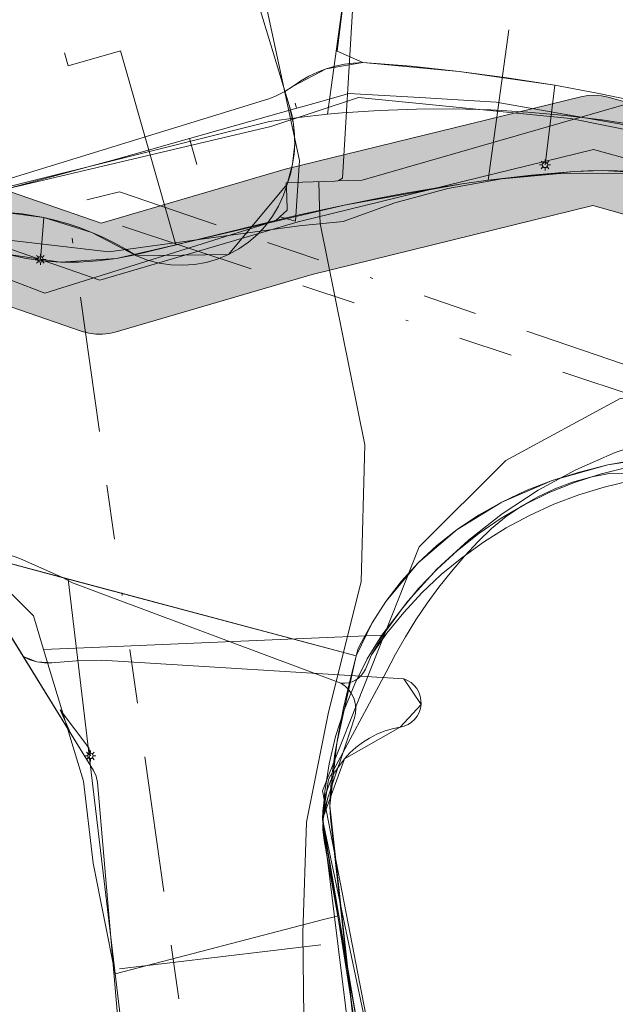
# Model space of a CAD drawing. Header units: metres. Extents: x 191553 to 192958, y 309510 to 310004.
# Tile 34 of 52: x 192048 to 192070, y 309800 to 309837. Entities that reach past the tile are written whole.
import ezdxf
from ezdxf.lldxf.tags import DXFTag

# ---------------------------------------------------------------- set-up
doc = ezdxf.new("R2010")
doc.units = ezdxf.units.M
doc.linetypes.add('RI-OVERIG', pattern=[17, 5, -2, 2, -2, 0, -2, 2, -2])
doc.layers.get('0').update_dxf_attribs({"lineweight": 18})
for name, color, linetype, lineweight in [('B-WE-IE-MEUBILAIR_ENEXIS NETBEHEER BV-S', 7, 'Continuous', 18), ('B-WE-KL-DATA_COAXKABEL_10_ZIGGO BV-G', 90, 'KL-DATA-N', 18), ('B-WE-KL-DATA_COAXKABEL_17_ZIGGO BV-G', 90, 'KL-DATA-N', 18), ('B-WE-KL-DATA_COAXKABEL_7_ZIGGO BV-G', 90, 'KL-DATA-N', 18), ('B-WE-KL-DATA_DUCT_ZIGGO BV-G', 90, 'Continuous', 18), ('B-WE-KL-DATA_KABELBED_KPN BV-G', 90, 'Continuous', 18), ('B-WE-KL-DATA_KABELBED_ZIGGO BV-G', 90, 'Continuous', 18), ('B-WE-KL-DATA_MANTELBUIS_POLYVINYLCHLORIDE PVC_100_KPN BV-G', 90, 'Continuous', 18), ('B-WE-KL-DATA_MANTELBUIS_POLYVINYLCHLORIDE PVC_70_KPN BV-G', 90, 'Continuous', 18), ('B-WE-KL-ET_LS_DUCT_ENEXIS NETBEHEER BV-G', 190, 'Continuous', 18), ('B-WE-KL-ET_LS_ENEXIS NETBEHEER BV-G', 190, 'KL-LS-N', 18), ('B-WE-KL-ET_LS_KABELBED_ENEXIS NETBEHEER BV-G', 190, 'Continuous', 18), ('B-WE-KL-ET_MS_ENEXIS NETBEHEER BV-G', 130, 'KL-MS-N', 18), ('B-WE-KL-ET_MS_KABELBED_ENEXIS NETBEHEER BV-G', 130, 'Continuous', 18), ('B-WE-KL-ET_MS_MANTELBUIS_POLYVINYLCHLORIDE PVC_50_ENEXIS NETBEHEER BV-G', 130, 'Continuous', 18), ('B-WE-KL-GAS_HD_STAAL_100_ENEXIS NETBEHEER BV-G', 30, 'KL-GAS-HD-N', 18), ('B-WE-KL-GAS_LD_POLYETHYLEEN PE_25_ENEXIS NETBEHEER BV-G', 50, 'KL-GAS-LD-N', 18), ('B-WE-KL-GAS_LD_POLYVINYLCHLORIDE PVC_125_ENEXIS NETBEHEER BV-G', 50, 'KL-GAS-LD-N', 18), ('B-WE-KL-GAS_LD_POLYVINYLCHLORIDE PVC_90_ENEXIS NETBEHEER BV-G', 50, 'KL-GAS-LD-N', 18), ('B-WE-KL-WATER_100_NV WATERLEIDINGMAATSCHAPPIJ LIMBURG-G', 170, 'KL-WATER-N', 18), ('B-WE-KL-WATER_150_NV WATERLEIDINGMAATSCHAPPIJ LIMBURG-G', 170, 'KL-WATER-N', 18), ('B-WE-KL-WATER_160_NV WATERLEIDINGMAATSCHAPPIJ LIMBURG-G', 170, 'KL-WATER-N', 18), ('B-WE-KL-WATER_32_NV WATERLEIDINGMAATSCHAPPIJ LIMBURG-G', 170, 'KL-WATER-N', 18), ('B-WE-KL-WATER_50_NV WATERLEIDINGMAATSCHAPPIJ LIMBURG-G', 170, 'KL-WATER-N', 18), ('B-WE-KL-WATER_NV WATERLEIDINGMAATSCHAPPIJ LIMBURG-G', 170, 'KL-WATER-N', 18), ('B-WE-RI-VRIJVERVAL_BETON_300_GEMEENTE GULPEN   WITTEM-G', 210, 'RI-OVERIG', 18), ('B-WE-RI-VRIJVERVAL_BETON_400_GEMEENTE GULPEN   WITTEM-G', 210, 'RI-OVERIG', 18), ('B-WE-RI-VRIJVERVAL_BETON_600_GEMEENTE GULPEN   WITTEM-G', 210, 'RI-OVERIG', 18), ('B-WE-RI-VRIJVERVAL_GEWAPEND BETON_1000_GEMEENTE GULPEN   WITTEM-G', 210, 'RI-OVERIG', 18), ('V-WE-KL-ET_MS_ENEXIS NETBEHEER BV-G', 130, 'KL-MS-V', 18), ('V-WE-KL-ET_MS_KABELBED_ENEXIS NETBEHEER BV-G', 130, 'CONTINUOUS-V', 18), ('V-WE-KL-WATER_100_NV WATERLEIDINGMAATSCHAPPIJ LIMBURG-G', 170, 'KL-WATER-V', 18)]:
    doc.layers.add(name, color=color, linetype=linetype, lineweight=lineweight)
doc.layers.add('B-WE-OG-INFO_EIS VOORZORGSMAATREGEL_ENEXIS NETBEHEER BV-GV', color=7, linetype='Continuous', lineweight=18, true_color=0xfa194b)
doc.layers.add('B-WE-OG-INFO_EIS VOORZORGSMAATREGEL_ENEXIS NETBEHEER BV-V', color=7, linetype='Continuous', lineweight=18, true_color=0xfa194b, transparency=0.8)
doc.styles.get("Standard").update_dxf_attribs({"font": 'arial.ttf'})
doc.linetypes.add('CONTINUOUS-V', pattern='A,3.5,[24,NLCS.SHX,S=0.5,R=0,X=0,Y=0],3.5', length=7)
tags = doc.linetypes.add('KL-DATA-N', pattern='A,4,-1,[101,NLCS.SHX,S=0.5,R=0,X=0,Y=0],-1,4,-1,["D",Standard,S=1,R=0,X=-0.25,Y=-0.5],-1.5', length=12.5).pattern_tags.tags
tags[18] = DXFTag(74, 10)
tags = doc.linetypes.add('KL-GAS-HD-N', pattern='A,4,-1,[69,NLCS.SHX,S=0.5,R=0,X=0,Y=0],-1,4,-1,["H",Standard,S=1,R=0,X=0,Y=-0.5],-2', length=13).pattern_tags.tags
tags[18] = DXFTag(74, 10)
tags = doc.linetypes.add('KL-GAS-LD-N', pattern='A,4,-1,[69,NLCS.SHX,S=0.5,R=0,X=0,Y=0],-1,4,-1,["L",Standard,S=1,R=0,X=0.25,Y=-0.5],-2', length=13).pattern_tags.tags
tags[18] = DXFTag(74, 10)
tags = doc.linetypes.add('KL-LS-N', pattern='A,4,-1,[103,NLCS.SHX,S=0.75,R=0,X=0,Y=0],-1,4,-1,["L",Standard,S=1,R=0,X=0,Y=-0.5],-2', length=13).pattern_tags.tags
tags[18] = DXFTag(74, 10)
tags = doc.linetypes.add('KL-MS-N', pattern='A,4,-1,[103,NLCS.SHX,S=0.75,R=0,X=0,Y=0],-1,4,-1,["M",Standard,S=1,R=0,X=0,Y=-0.5],-2', length=13).pattern_tags.tags
tags[18] = DXFTag(74, 10)
tags = doc.linetypes.add('KL-MS-V', pattern='A,2,[24,NLCS.SHX,S=0.5,R=0,X=0,Y=0],2,-1,[103,NLCS.SHX,S=0.75,R=0,X=0,Y=0],-1,2,[24,NLCS.SHX,S=0.5,R=0,X=0,Y=0],2,-1,["M",Standard,S=1,R=0,X=0,Y=-0.5],-2', length=13).pattern_tags.tags
tags[34] = DXFTag(74, 10)
doc.linetypes.add('KL-WATER-N', pattern='A,7,-0.5,[168,NLCS.SHX,S=0.75,R=0,X=0.75,Y=0],-2', length=9.5)
doc.linetypes.add('KL-WATER-V', pattern='A,3.5,[24,NLCS.SHX,S=0.5,R=0,X=0,Y=0],3.5,-0.5,[168,NLCS.SHX,S=0.75,R=0,X=0.75,Y=0],-2', length=9.5)

# ---------------------------------------------------------------- blocks, each defined once
blk = doc.blocks.new('SIE-MEUBILAIR_PAAL_LICHTMAST-SO')
for points in [[(-0.62, 0), (-1, 0)], [(-0.71, 0.71), (-0.44, 0.44)], [(0, 1), (0, 0.62)], [(0.44, 0.44), (0.71, 0.71)], [(1, 0), (0.62, 0)], [(-0.71, -0.71), (-0.44, -0.44)], [(0, -0.62), (0, -1)], [(0.44, -0.44), (0.71, -0.71)]]:
    blk.add_lwpolyline(points)
blk.add_circle((0, 0), 0.5)

msp = doc.modelspace()

# ---------------------------------------------------------------- hatches: boundary and pattern name
at = {"layer": 'B-WE-OG-INFO_EIS VOORZORGSMAATREGEL_ENEXIS NETBEHEER BV-V'}
msp.add_hatch(color=256, dxfattribs=at).paths.add_polyline_path([(192131.418, 309815.57), (192128.835, 309815.928), (192126.26, 309816.341), (192123.701, 309816.806), (192121.172, 309817.322), (192114.611, 309818.968), (192107.1, 309821.375), (192100.308, 309823.674), (192096.941, 309824.655), (192093.589, 309825.483), (192080.989, 309830.487), (192080.791, 309830.554), (192069.712, 309833.657), (192069.466, 309833.709), (192069.213, 309833.731), (192068.961, 309833.72), (192068.697, 309833.674), (192057.804, 309831.006), (192051.026, 309829.021), (192044.363, 309831.316), (192044.12, 309831.383), (192043.869, 309831.419), (192043.617, 309831.423), (192043.366, 309831.395), (192043.119, 309831.335), (192042.882, 309831.245), (192042.661, 309831.126), (192042.454, 309830.98), (192042.268, 309830.809), (192042.104, 309830.615), (192041.968, 309830.403), (192041.858, 309830.175), (192041.781, 309829.944), (192040.182, 309823.996), (192038.819, 309823.938), (192037.374, 309823.818), (192035.936, 309823.638), (192034.587, 309823.414), (192033.087, 309823.101), (192031.76, 309822.767), (192030.426, 309822.373), (192024.636, 309821.022), (192024.348, 309821.121), (192024.098, 309821.167), (192023.846, 309821.18), (192023.594, 309821.161), (192023.302, 309821.099), (191994.078, 309812.513), (191991.126, 309811.863), (191988.082, 309811.125), (191985.054, 309810.324), (191982.043, 309809.46), (191980.132, 309808.775), (191978.355, 309808.181), (191976.561, 309807.629), (191974.76, 309807.121), (191972.942, 309806.656), (191971.119, 309806.235), (191969.28, 309805.857), (191967.443, 309805.525), (191960.065, 309804.397), (191952.664, 309803.315), (191945.257, 309802.282), (191937.67, 309801.267), (191930.473, 309799.676), (191922.163, 309797.669), (191911.141, 309794.283), (191900.304, 309790.922), (191891.818, 309788.89), (191875.997, 309786.795), (191875.749, 309786.745), (191875.51, 309786.666), (191875.281, 309786.556), (191875.069, 309786.418), (191874.876, 309786.255), (191874.705, 309786.07), (191874.558, 309785.863), (191874.42, 309785.596), (191873.182, 309782.693), (191873.098, 309782.456), (191873.045, 309782.209), (191873.023, 309781.955), (191873.033, 309781.703), (191873.074, 309781.455), (191873.148, 309781.211), (191874.286, 309778.681), (191875.214, 309776.273), (191876.004, 309773.816), (191876.648, 309771.337), (191876.898, 309769.939), (191877.117, 309768.491), (191877.3, 309767.032), (191877.444, 309765.569), (191877.549, 309764.107), (191877.616, 309762.637), (191877.645, 309761.169), (191877.636, 309759.74), (191877.378, 309756.094), (191877.067, 309752.417), (191876.706, 309748.733), (191876.299, 309745.086), (191875.982, 309743.013), (191875.384, 309738.504), (191874.916, 309734.034), (191874.23, 309727.778), (191874.142, 309725.949), (191874.122, 309724.242), (191874.158, 309722.604), (191874.254, 309720.9), (191874.285, 309720.649), (191876.083, 309710.974), (191876.144, 309710.729), (191876.237, 309710.492), (191876.39, 309710.222), (191877.197, 309709.025), (191878.897, 309706.317), (191879.045, 309706.113), (191879.217, 309705.928), (191879.453, 309705.737), (191884.15, 309702.491), (191896.058, 309695.465), (191901.703, 309691.267), (191898.563, 309689.263), (191898.36, 309689.114), (191898.176, 309688.941), (191898.015, 309688.744), (191897.881, 309688.531), (191897.775, 309688.301), (191897.698, 309688.059), (191897.653, 309687.81), (191897.639, 309687.559), (191897.658, 309687.306), (191897.715, 309687.031), (191898.448, 309684.454), (191898.497, 309683.758), (191896.451, 309678.134), (191882.242, 309667.335), (191877.433, 309663.962), (191872.526, 309660.706), (191867.542, 309657.581), (191862.475, 309654.583), (191857.255, 309651.674), (191851.951, 309648.897), (191849.155, 309647.451), (191846.353, 309646.062), (191843.528, 309644.719), (191840.695, 309643.429), (191837.229, 309641.984), (191833.727, 309640.601), (191830.196, 309639.284), (191826.648, 309638.035), (191823.07, 309636.851), (191819.47, 309635.735), (191815.855, 309634.688), (191812.205, 309633.706), (191807.498, 309632.493), (191802.8, 309631.381), (191798.238, 309630.567), (191793.613, 309629.787), (191788.992, 309629.055), (191784.363, 309628.368), (191779.718, 309627.724), (191775.076, 309627.128), (191770.419, 309626.575), (191765.751, 309626.068), (191754.812, 309624.834), (191743.888, 309623.674), (191732.937, 309622.582), (191704.171, 309619.885), (191696.448, 309619.357), (191674.137, 309618.201), (191656.038, 309617.66), (191646.696, 309617.458), (191646.444, 309617.436), (191646.196, 309617.383), (191645.957, 309617.299), (191645.731, 309617.186), (191645.523, 309617.045), (191645.331, 309616.878), (191645.164, 309616.69), (191645.021, 309616.482), (191644.905, 309616.256), (191644.819, 309616.019), (191644.764, 309615.771), (191644.74, 309615.519), (191644.748, 309615.267), (191644.788, 309615.018), (191644.86, 309614.774), (191644.961, 309614.543), (191645.09, 309614.327), (191645.246, 309614.128), (191645.427, 309613.949), (191645.626, 309613.796), (191645.845, 309613.669), (191646.079, 309613.57), (191646.323, 309613.502), (191646.573, 309613.465), (191646.782, 309613.459), (191656.136, 309613.662), (191674.324, 309614.205), (191696.703, 309615.365), (191704.52, 309615.9), (191733.333, 309618.602), (191744.288, 309619.694), (191755.26, 309620.859), (191766.199, 309622.093), (191770.886, 309622.603), (191775.556, 309623.157), (191780.259, 309623.761), (191784.918, 309624.406), (191789.589, 309625.1), (191794.272, 309625.842), (191798.91, 309626.623), (191803.667, 309627.476), (191808.474, 309628.614), (191813.239, 309629.842), (191816.913, 309630.831), (191820.639, 309631.909), (191824.308, 309633.047), (191827.92, 309634.243), (191831.544, 309635.517), (191835.178, 309636.874), (191838.751, 309638.285), (191842.263, 309639.749), (191845.23, 309641.099), (191848.116, 309642.471), (191850.979, 309643.891), (191853.788, 309645.343), (191859.135, 309648.143), (191864.445, 309651.101), (191869.6, 309654.151), (191874.718, 309657.36), (191879.666, 309660.643), (191884.57, 309664.082), (191899.339, 309675.305), (191899.53, 309675.47), (191899.699, 309675.658), (191899.843, 309675.866), (191899.96, 309676.092), (191902.401, 309682.789), (191902.472, 309683.033), (191902.512, 309683.283), (191902.516, 309683.611), (191902.424, 309684.939), (191902.391, 309685.188), (191901.97, 309686.692), (191906.3, 309689.455), (191906.505, 309689.605), (191906.687, 309689.778), (191906.848, 309689.974), (191906.982, 309690.187), (191907.088, 309690.417), (191907.165, 309690.659), (191907.21, 309690.907), (191907.224, 309691.16), (191907.206, 309691.412), (191907.156, 309691.66), (191907.075, 309691.899), (191906.965, 309692.126), (191906.827, 309692.338), (191906.663, 309692.531), (191906.418, 309692.745), (191898.36, 309698.738), (191898.182, 309698.856), (191886.247, 309705.898), (191882.067, 309708.792), (191880.568, 309711.179), (191879.94, 309712.113), (191878.241, 309721.255), (191878.157, 309722.727), (191878.122, 309724.297), (191878.141, 309725.863), (191878.213, 309727.404), (191878.893, 309733.608), (191879.359, 309738.058), (191879.945, 309742.473), (191880.27, 309744.598), (191880.683, 309748.302), (191881.049, 309752.037), (191881.367, 309755.804), (191881.63, 309759.521), (191881.645, 309761.17), (191881.613, 309762.795), (191881.544, 309764.315), (191881.431, 309765.885), (191881.278, 309767.45), (191881.076, 309769.064), (191880.839, 309770.619), (191880.572, 309772.117), (191879.861, 309774.877), (191879.005, 309777.551), (191877.998, 309780.173), (191877.206, 309781.932), (191877.653, 309782.979), (191892.445, 309784.938), (191892.647, 309784.976), (191901.427, 309787.082), (191912.317, 309790.459), (191923.162, 309793.795), (191931.353, 309795.774), (191938.451, 309797.343), (191945.806, 309798.32), (191953.239, 309799.356), (191960.666, 309800.442), (191968.072, 309801.575), (191970.064, 309801.935), (191971.947, 309802.322), (191973.912, 309802.775), (191975.774, 309803.252), (191977.716, 309803.799), (191979.598, 309804.379), (191981.422, 309804.989), (191983.211, 309805.634), (191986.096, 309806.462), (191989.046, 309807.243), (191992.006, 309807.961), (191995.139, 309808.656), (192023.581, 309817.012), (192023.797, 309816.944), (192024.045, 309816.898), (192024.298, 309816.885), (192024.55, 309816.904), (192024.731, 309816.937), (192031.393, 309818.491), (192032.778, 309818.898), (192034.023, 309819.212), (192035.281, 309819.474), (192036.551, 309819.685), (192037.825, 309819.843), (192039.107, 309819.948), (192040.39, 309820.001), (192041.717, 309820.001), (192041.968, 309820.017), (192042.217, 309820.064), (192042.457, 309820.143), (192042.687, 309820.252), (192042.899, 309820.387), (192043.093, 309820.549), (192043.266, 309820.736), (192043.412, 309820.94), (192043.533, 309821.164), (192043.648, 309821.482), (192045.087, 309826.836), (192050.326, 309825.032), (192050.569, 309824.965), (192050.821, 309824.929), (192051.072, 309824.925), (192051.323, 309824.953), (192051.539, 309825.004), (192058.8, 309827.131), (192069.139, 309829.663), (192079.61, 309826.73), (192092.24, 309821.715), (192092.499, 309821.632), (192095.863, 309820.802), (192099.148, 309819.846), (192105.863, 309817.571), (192113.452, 309815.139), (192120.242, 309813.431), (192122.964, 309812.875), (192125.609, 309812.394), (192128.223, 309811.975), (192130.887, 309811.606), (192133.651, 309811.278), (192136.482, 309811.073), (192139.318, 309811), (192149.159, 309811.173), (192151.78, 309811.374), (192154.502, 309811.657), (192157.108, 309812.001), (192159.811, 309812.434), (192162.394, 309812.92), (192165.017, 309813.487), (192167.675, 309814.14), (192170.262, 309814.851), (192172.776, 309815.617), (192175.321, 309816.467), (192177.892, 309817.406), (192180.386, 309818.396), (192182.852, 309819.454), (192185.238, 309820.556), (192187.692, 309821.77), (192190.028, 309823.008), (192201.581, 309829.247), (192210.955, 309834.895), (192218.647, 309839.781), (192225.556, 309844.588), (192227.107, 309845.636), (192227.306, 309845.79), (192227.485, 309845.969), (192227.64, 309846.169), (192227.769, 309846.387), (192227.869, 309846.62), (192227.939, 309846.863), (192227.978, 309847.111), (192227.985, 309847.364), (192227.96, 309847.617), (192227.903, 309847.863), (192227.816, 309848.099), (192227.699, 309848.325), (192227.556, 309848.532), (192227.387, 309848.72), (192227.195, 309848.886), (192226.984, 309849.026), (192226.759, 309849.138), (192226.519, 309849.221), (192226.272, 309849.272), (192226.019, 309849.293), (192225.768, 309849.281), (192225.517, 309849.237), (192225.276, 309849.163), (192225.047, 309849.059), (192223.285, 309847.881), (192216.465, 309843.134), (192208.872, 309838.309), (192199.557, 309832.698), (192188.135, 309826.532), (192185.842, 309825.317), (192183.537, 309824.176), (192181.2, 309823.098), (192178.837, 309822.084), (192176.441, 309821.134), (192174.026, 309820.252), (192171.588, 309819.436), (192169.123, 309818.686), (192166.641, 309818.004), (192164.142, 309817.39), (192161.629, 309816.846), (192159.097, 309816.369), (192156.559, 309815.964), (192154.005, 309815.626), (192151.448, 309815.36), (192148.914, 309815.166), (192142.08, 309815.058), (192139.372, 309815), (192136.721, 309815.066), (192134.076, 309815.256)])

# ---------------------------------------------------------------- linework, layer by layer
at = {"layer": 'B-WE-KL-DATA_COAXKABEL_10_ZIGGO BV-G', "flags": 128}
for points in [[(192059.472, 309808.105), (192059.457, 309807.82)], [(192059.459, 309807.328), (192059.475, 309807.121)]]:
    msp.add_lwpolyline(points, dxfattribs=at)
at = {"layer": 'B-WE-KL-DATA_COAXKABEL_17_ZIGGO BV-G', "flags": 128}
for points in [[(192061.517, 309815.088), (192062.084, 309815.824), (192062.711, 309816.51), (192063.396, 309817.147), (192064.138, 309817.732), (192064.935, 309818.265), (192065.786, 309818.744), (192066.689, 309819.169), (192067.644, 309819.539), (192068.648, 309819.853), (192069.7, 309820.111), (192070.798, 309820.313), (192071.94, 309820.457), (192073.123, 309820.545), (192074.347, 309820.575), (192075.237, 309820.461), (192076.121, 309820.303), (192077, 309820.1), (192077.869, 309819.854), (192080.945, 309818.643), (192088.185, 309815.937), (192091.271, 309824.538)], [(192060.425, 309813.088), (192060.452, 309813.22), (192060.486, 309813.316), (192060.562, 309813.473), (192061.009, 309814.304)]]:
    msp.add_lwpolyline(points, dxfattribs=at)
at = {"layer": 'B-WE-KL-DATA_COAXKABEL_7_ZIGGO BV-G', "flags": 128}
for points in [[(192064.331, 309830.464), (192065.281, 309830.594), (192066.879, 309830.78)], [(192069.497, 309830.954), (192068.964, 309830.947), (192068.457, 309830.92), (192066.879, 309830.78)], [(192069.497, 309830.954), (192070.053, 309830.941), (192070.632, 309830.908), (192071.234, 309830.855), (192071.856, 309830.783), (192072.498, 309830.691), (192073.159, 309830.579), (192073.989, 309830.417)], [(192063.253, 309830.298), (192062.167, 309830.111)], [(192064.331, 309830.464), (192063.253, 309830.298)], [(192062.167, 309830.111), (192061.075, 309829.906)], [(192059.976, 309829.68), (192058.211, 309829.303)], [(192061.075, 309829.906), (192059.976, 309829.68)], [(192052.271, 309827.856), (192058.211, 309829.303)], [(192053.771, 309828.221), (192058.211, 309829.303)], [(192048.194, 309827.73), (192047.55, 309827.873)], [(192052.271, 309827.856), (192051.583, 309827.718)], [(192048.194, 309827.73), (192048.853, 309827.634)], [(192049.525, 309827.584), (192048.853, 309827.634)], [(192050.893, 309827.626), (192050.206, 309827.582), (192049.525, 309827.584)], [(192050.893, 309827.626), (192051.583, 309827.718)], [(192045.823, 309816.971), (192060.425, 309813.088), (192060.176, 309812.103), (192059.959, 309811.164), (192059.779, 309810.285), (192059.703, 309809.87), (192059.637, 309809.475), (192059.58, 309809.1)], [(192049.806, 309815.912), (192053.169, 309787.693)], [(192059.58, 309809.1), (192059.534, 309808.745), (192059.498, 309808.413)], [(192059.498, 309808.413), (192059.472, 309808.105)], [(192059.457, 309807.82), (192059.453, 309807.561)], [(192059.453, 309807.561), (192059.459, 309807.328)], [(192059.475, 309807.121), (192061.453, 309789.492), (192062.754, 309781.018), (192066.015, 309758.281)], [(192059.475, 309807.121), (192060.464, 309798.307)]]:
    msp.add_lwpolyline(points, dxfattribs=at)
at = {"layer": 'B-WE-KL-DATA_DUCT_ZIGGO BV-G', "flags": 128}
msp.add_lwpolyline([(192049.806, 309815.912), (192060.425, 309813.088)], dxfattribs=at)
at = {"layer": 'B-WE-KL-DATA_KABELBED_KPN BV-G', "flags": 128}
for points in [[(192038.269, 309828.946), (192042.701, 309829.136), (192057.277, 309832.572), (192060.512, 309833.644), (192068.321, 309832.874), (192080.852, 309830.336), (192088.274, 309826.001)], [(192039.267, 309828.497), (192042.558, 309828.974), (192051.311, 309827.955), (192058.32, 309828.918), (192059.944, 309829.079), (192061.846, 309829.771), (192063.8, 309830.297), (192065.792, 309830.653), (192067.807, 309830.837), (192070.41, 309830.843), (192073.005, 309830.637), (192075.574, 309830.219), (192078.101, 309829.593), (192080.568, 309828.762), (192083.087, 309827.859)], [(192048.902, 309813.317), (192048.526, 309814.559), (192041.371, 309821.751)], [(192101.666, 309809.085), (192094.687, 309812.96), (192079.296, 309821.687), (192077.721, 309821.829), (192076.139, 309821.839), (192074.562, 309821.716), (192073.001, 309821.462), (192071.466, 309821.079), (192069.969, 309820.569), (192068.52, 309819.935), (192067.129, 309819.183), (192065.805, 309818.317), (192064.559, 309817.343), (192063.398, 309816.269), (192062.331, 309815.102), (192061.365, 309813.849)], [(192061.365, 309813.849), (192060.831, 309812.967), (192060.367, 309812.047), (192059.976, 309811.093), (192059.66, 309810.112), (192059.422, 309809.11), (192059.261, 309808.091), (192059.18, 309807.064)], [(192051.273, 309813.419), (192048.902, 309813.317)], [(192050.731, 309805.45), (192050.372, 309808.471), (192048.902, 309813.317)], [(192064.411, 309769.147), (192062.698, 309780.984), (192061.354, 309789.471), (192059.623, 309803.478), (192059.18, 309807.064)], [(192059.742, 309803.509), (192059.18, 309807.064)], [(192050.731, 309805.45), (192051.541, 309801.375)], [(192059.269, 309803.386), (192059.623, 309803.478), (192059.742, 309803.509)], [(192065.451, 309766.825), (192065.101, 309769.186), (192064.425, 309773.751), (192063.803, 309780.719), (192063.776, 309781.019), (192063.65, 309782.436), (192061.943, 309789.589), (192059.742, 309803.509)]]:
    msp.add_lwpolyline(points, dxfattribs=at)
at = {"layer": 'B-WE-KL-DATA_KABELBED_ZIGGO BV-G', "flags": 128}
for points in [[(192066.052, 309836.14), (192065.281, 309830.594)], [(192051.733, 309835.357), (192049.81, 309834.807), (192049.673, 309835.288)], [(192053.771, 309828.221), (192051.733, 309835.357)], [(192065.281, 309830.594), (192068.457, 309830.92), (192069.497, 309830.954), (192071.234, 309830.855), (192073.159, 309830.579)], [(192053.771, 309828.221), (192059.976, 309829.68), (192064.331, 309830.464)], [(192034.393, 309828.111), (192036.495, 309828.729), (192037.89, 309829.043), (192040.208, 309829.22), (192041.87, 309829.14), (192043.833, 309828.864), (192045.935, 309828.374), (192047.55, 309827.873), (192049.525, 309827.584), (192051.583, 309827.718), (192053.771, 309828.221)], [(192060.425, 309813.088), (192061.009, 309814.304), (192061.517, 309815.088), (192062.711, 309816.51), (192064.138, 309817.732), (192065.786, 309818.744), (192067.644, 309819.539), (192069.7, 309820.111), (192071.94, 309820.457), (192074.347, 309820.575)], [(192049.806, 309815.912), (192045.823, 309816.971)], [(192050.163, 309815.817), (192049.806, 309815.912)], [(192058.861, 309813.504), (192050.163, 309815.817)], [(192060.425, 309813.088), (192058.861, 309813.504)], [(192060.464, 309798.307), (192059.453, 309807.561), (192059.703, 309809.87), (192060.425, 309813.088)]]:
    msp.add_lwpolyline(points, dxfattribs=at)
at = {"layer": 'B-WE-KL-DATA_MANTELBUIS_POLYVINYLCHLORIDE PVC_100_KPN BV-G', "flags": 128}
msp.add_lwpolyline([(192051.273, 309813.419), (192061.365, 309813.849)], dxfattribs=at)
at = {"layer": 'B-WE-KL-DATA_MANTELBUIS_POLYVINYLCHLORIDE PVC_70_KPN BV-G', "flags": 128}
msp.add_lwpolyline([(192059.269, 309803.386), (192051.541, 309801.375)], dxfattribs=at)
at = {"layer": 'B-WE-KL-ET_LS_DUCT_ENEXIS NETBEHEER BV-G', "flags": 128}
for points in [[(192062.172, 309812.239), (192051.035, 309812.93)], [(192059.113, 309802.438), (192051.697, 309801.553)]]:
    msp.add_lwpolyline(points, dxfattribs=at)
at = {"layer": 'B-WE-KL-ET_LS_ENEXIS NETBEHEER BV-G', "flags": 128}
for points in [[(192042.702, 309829.137), (192045.714, 309829.38), (192047.318, 309829.429), (192048.909, 309829.224), (192050.683, 309828.675), (192052.326, 309827.81), (192055.711, 309827.86), (192057.882, 309830.457), (192058.08, 309831.184), (192058.157, 309831.933), (192058.113, 309832.656), (192057.956, 309833.364), (192056.893, 309836.831), (192052.344, 309854.372), (192051.873, 309854.988), (192051.102, 309855.082), (192047.364, 309854.019)], [(192060.671, 309834.935), (192059.716, 309835.356), (192060.164, 309838.928), (192062.148, 309838.68)], [(192057.477, 309833.704), (192057.795, 309833.866), (192058.095, 309834.061), (192059.317, 309834.694), (192060.671, 309834.935), (192064.218, 309834.607), (192067.742, 309834.093), (192069.298, 309833.806), (192070.846, 309833.482), (192075.916, 309832.153), (192080.869, 309830.437), (192084.163, 309828.581), (192088.21, 309825.583), (192089.307, 309824.971), (192091.603, 309824.267), (192093.947, 309823.744), (192096.819, 309823.032), (192099.672, 309822.249), (192100.419, 309822.027)], [(192067.742, 309834.093), (192067.381, 309831.161)], [(192048.909, 309829.224), (192048.787, 309827.684)], [(192046.684, 309815.433), (192050.744, 309808.857)], [(192049.206, 309812.826), (192048.658, 309812.859), (192048.148, 309813.063)], [(192056.027, 309741.93), (192066.387, 309742.969), (192066.682, 309743.243), (192066.715, 309743.644), (192065.951, 309749.449), (192065.408, 309752.686), (192063.454, 309781.047), (192062.139, 309789.629), (192059.181, 309807.065), (192059.986, 309809.288), (192062.042, 309810.455), (192062.812, 309811.294), (192062.172, 309812.239)], [(192049.905, 309810.216), (192049.508, 309811.1)], [(192049.508, 309811.1), (192050.567, 309809.692)], [(192050.567, 309809.692), (192050.626, 309809.398)], [(192050.841, 309808.648), (192050.887, 309808.423), (192052.129, 309794.001), (192055.779, 309763.565), (192055.785, 309763.492), (192055.786, 309763.418), (192055.777, 309763.101)]]:
    msp.add_lwpolyline(points, dxfattribs=at)
at = {"layer": 'B-WE-KL-ET_LS_KABELBED_ENEXIS NETBEHEER BV-G', "flags": 128}
for points in [[(192058.095, 309834.061), (192058.382, 309834.253), (192058.682, 309834.424), (192058.994, 309834.571), (192059.317, 309834.694), (192059.647, 309834.792), (192059.985, 309834.866), (192060.327, 309834.913), (192060.671, 309834.935), (192062.446, 309834.794), (192064.218, 309834.607), (192065.983, 309834.373), (192067.742, 309834.093)], [(192055.761, 309833.152), (192057.243, 309833.61), (192057.477, 309833.704)], [(192047.318, 309829.429), (192048.117, 309829.358), (192048.909, 309829.224), (192049.361, 309829.118), (192049.809, 309828.99), (192050.249, 309828.843), (192050.683, 309828.675), (192051.108, 309828.487), (192051.524, 309828.28), (192051.931, 309828.054), (192052.326, 309827.81), (192052.734, 309827.656), (192053.156, 309827.546), (192053.588, 309827.482), (192054.024, 309827.465), (192054.459, 309827.495), (192054.888, 309827.572), (192055.307, 309827.694), (192055.711, 309827.86), (192056.094, 309828.068), (192056.452, 309828.317), (192056.782, 309828.602), (192057.08, 309828.921), (192057.341, 309829.271), (192057.564, 309829.646), (192057.745, 309830.043), (192057.882, 309830.457), (192057.996, 309830.816), (192058.08, 309831.184), (192058.134, 309831.557), (192058.157, 309831.933), (192058.149, 309832.296), (192058.113, 309832.656), (192058.049, 309833.013), (192057.956, 309833.364)], [(192042.702, 309829.137), (192055.761, 309833.152)], [(192047.694, 309813.797), (192048.148, 309813.063)], [(192051.035, 309812.93), (192050.119, 309812.898), (192049.206, 309812.826), (192048.931, 309812.82), (192048.658, 309812.859), (192048.395, 309812.94), (192048.148, 309813.063)], [(192048.148, 309813.063), (192050.744, 309808.857), (192050.841, 309808.648)], [(192059.181, 309807.065), (192059.192, 309807.367), (192059.23, 309807.666), (192059.295, 309807.961), (192059.385, 309808.249), (192059.5, 309808.528), (192059.639, 309808.795), (192059.802, 309809.049), (192059.986, 309809.288), (192060.19, 309809.51), (192060.414, 309809.713), (192060.654, 309809.895), (192060.91, 309810.055), (192061.178, 309810.193), (192061.458, 309810.305), (192061.747, 309810.393), (192062.042, 309810.455), (192062.191, 309810.492), (192062.332, 309810.553), (192062.46, 309810.637), (192062.573, 309810.741), (192062.667, 309810.862), (192062.739, 309810.997), (192062.788, 309811.143), (192062.812, 309811.294), (192062.81, 309811.448), (192062.783, 309811.599), (192062.731, 309811.743), (192062.656, 309811.877), (192062.559, 309811.997), (192062.444, 309812.099), (192062.314, 309812.18), (192062.172, 309812.239)]]:
    msp.add_lwpolyline(points, dxfattribs=at)
at = {"layer": 'B-WE-KL-ET_MS_ENEXIS NETBEHEER BV-G', "flags": 128}
for points in [[(192182.379, 309811.184), (192180.884, 309810.527), (192179.372, 309809.911), (192177.395, 309809.175), (192175.394, 309808.508), (192173.371, 309807.91), (192171.328, 309807.383), (192169.569, 309806.922), (192167.804, 309806.482), (192166.034, 309806.064), (192164.26, 309805.667), (192162.48, 309805.291), (192160.697, 309804.936), (192158.909, 309804.603), (192157.117, 309804.291), (192155.322, 309804.001), (192153.523, 309803.732), (192151.722, 309803.485), (192149.917, 309803.259), (192148.11, 309803.055), (192146.301, 309802.873), (192144.489, 309802.712), (192142.676, 309802.573), (192141.023, 309802.252), (192139.363, 309801.967), (192137.697, 309801.719), (192136.026, 309801.507), (192134.351, 309801.331), (192132.673, 309801.192), (192130.992, 309801.089), (192129.309, 309801.023), (192127.739, 309801.12), (192126.172, 309801.26), (192124.61, 309801.442), (192123.053, 309801.666), (192121.502, 309801.932), (192119.96, 309802.239), (192118.426, 309802.588), (192116.902, 309802.978), (192115.389, 309803.41), (192113.889, 309803.881), (192112.401, 309804.393), (192110.928, 309804.945), (192109.471, 309805.537), (192108.03, 309806.168), (192106.606, 309806.837), (192105.201, 309807.544), (192103.933, 309808.391), (192102.647, 309809.212), (192101.344, 309810.006), (192100.025, 309810.772), (192098.69, 309811.51), (192097.34, 309812.22), (192095.976, 309812.901), (192094.597, 309813.554), (192092.143, 309814.598), (192089.665, 309815.584), (192087.165, 309816.513), (192084.644, 309817.383), (192082.104, 309818.195), (192079.546, 309818.949), (192076.97, 309819.642), (192074.38, 309820.276), (192073.379, 309820.318), (192072.377, 309820.289), (192071.38, 309820.189), (192070.392, 309820.019), (192069.419, 309819.779), (192068.466, 309819.47), (192067.537, 309819.094), (192066.636, 309818.654), (192065.77, 309818.15), (192064.941, 309817.587), (192064.155, 309816.965), (192063.414, 309816.29), (192062.724, 309815.564), (192062.086, 309814.791), (192061.505, 309813.974), (192060.984, 309813.118)], [(192048.023, 309816.67), (192049.578, 309815.984)], [(192059.379, 309807.86), (192059.203, 309807.081), (192059.239, 309806.284)]]:
    msp.add_lwpolyline(points, dxfattribs=at)
at = {"layer": 'B-WE-KL-ET_MS_KABELBED_ENEXIS NETBEHEER BV-G', "flags": 128}
for points in [[(192048.938, 309816.266), (192048.023, 309816.67), (192047.361, 309816.897), (192046.689, 309817.092), (192046.008, 309817.253), (192045.32, 309817.38), (192045.063, 309817.476), (192044.832, 309817.623), (192044.634, 309817.813), (192044.48, 309818.04), (192043.79, 309820.371), (192043.641, 309820.68), (192043.445, 309820.962), (192043.205, 309821.209), (192042.93, 309821.414), (192042.625, 309821.572)], [(192049.968, 309815.776), (192049.578, 309815.984), (192048.938, 309816.266)], [(192060.984, 309813.118), (192060.759, 309812.587), (192060.693, 309812.466), (192060.608, 309812.357), (192060.508, 309812.263), (192060.394, 309812.186), (192060.269, 309812.128), (192060.136, 309812.09), (192060, 309812.074), (192059.862, 309812.079)]]:
    msp.add_lwpolyline(points, dxfattribs=at)
at = {"layer": 'B-WE-KL-ET_MS_MANTELBUIS_POLYVINYLCHLORIDE PVC_50_ENEXIS NETBEHEER BV-G', "flags": 128}
msp.add_lwpolyline([(192049.968, 309815.776), (192059.862, 309812.079)], dxfattribs=at)
at = {"layer": 'B-WE-KL-GAS_HD_STAAL_100_ENEXIS NETBEHEER BV-G', "flags": 128}
msp.add_lwpolyline([(191646.739, 309615.458), (191647.878, 309615.478), (191656.092, 309615.661), (191674.22, 309616.202), (191687.713, 309616.889), (191696.567, 309617.36), (191704.332, 309617.891), (191722.174, 309619.571), (191733.135, 309620.592), (191744.089, 309621.684), (191755.036, 309622.846), (191765.975, 309624.08), (191770.65, 309624.588), (191775.32, 309625.143), (191779.985, 309625.742), (191784.643, 309626.387), (191789.295, 309627.078), (191793.94, 309627.814), (191798.577, 309628.595), (191803.207, 309629.422), (191805.594, 309629.975), (191807.975, 309630.551), (191810.35, 309631.15), (191812.719, 309631.773), (191816.392, 309632.762), (191820.046, 309633.82), (191823.68, 309634.946), (191827.291, 309636.141), (191830.88, 309637.404), (191834.444, 309638.734), (191837.982, 309640.131), (191841.493, 309641.595), (191844.371, 309642.905), (191847.227, 309644.263), (191850.06, 309645.668), (191852.869, 309647.12), (191855.547, 309648.5), (191858.207, 309649.915), (191860.849, 309651.364), (191863.471, 309652.848), (191866.036, 309654.344), (191868.581, 309655.872), (191871.107, 309657.433), (191873.612, 309659.027), (191876.097, 309660.652), (191878.56, 309662.31), (191881.002, 309663.999), (191883.422, 309665.719), (191898.129, 309676.897), (191900.521, 309683.473), (191900.429, 309684.8), (191899.639, 309687.577), (191905.224, 309691.141), (191897.166, 309697.133), (191892.831, 309699.688), (191885.167, 309704.213), (191880.591, 309707.381), (191878.874, 309710.115), (191878.049, 309711.339), (191876.251, 309721.014), (191876.158, 309722.649), (191876.121, 309724.286), (191876.141, 309725.924), (191876.218, 309727.56), (191876.905, 309733.826), (191877.123, 309736.062), (191877.373, 309738.295), (191877.653, 309740.525), (191877.964, 309742.75), (191878.12, 309743.786), (191878.282, 309744.82), (191878.695, 309748.523), (191879.059, 309752.232), (191879.372, 309755.945), (191879.635, 309759.662), (191879.645, 309761.183), (191879.615, 309762.704), (191879.546, 309764.223), (191879.436, 309765.741), (191879.287, 309767.254), (191879.099, 309768.764), (191878.87, 309770.268), (191878.603, 309771.765), (191878.283, 309773.074), (191877.925, 309774.373), (191877.531, 309775.662), (191877.101, 309776.939), (191876.634, 309778.203), (191876.132, 309779.453), (191875.594, 309780.689), (191875.022, 309781.909), (191876.26, 309784.812), (191892.182, 309786.921), (191900.834, 309788.992), (191911.729, 309792.371), (191922.632, 309795.725), (191930.905, 309797.723), (191938.102, 309799.314), (191945.529, 309800.3), (191952.95, 309801.335), (191960.364, 309802.419), (191967.77, 309803.552), (191969.661, 309803.894), (191971.544, 309804.281), (191973.416, 309804.713), (191975.278, 309805.19), (191977.128, 309805.711), (191978.965, 309806.276), (191980.787, 309806.885), (191982.595, 309807.538), (191985.566, 309808.391), (191988.553, 309809.182), (191991.557, 309809.91), (191994.575, 309810.575), (192023.866, 309819.18), (192024.277, 309818.885), (192030.938, 309820.439), (192032.249, 309820.827), (192033.575, 309821.162), (192034.914, 309821.441), (192036.263, 309821.665), (192037.62, 309821.833), (192038.983, 309821.945), (192040.349, 309822.001), (192041.717, 309822.001), (192043.712, 309829.425), (192050.977, 309826.923), (192058.28, 309829.063), (192069.173, 309831.731), (192080.251, 309828.628), (192092.978, 309823.574), (192094.684, 309823.172), (192096.382, 309822.734), (192098.07, 309822.262), (192099.748, 309821.754), (192106.473, 309819.476), (192114.062, 309817.044), (192120.728, 309815.371), (192123.321, 309814.842), (192125.926, 309814.369), (192128.539, 309813.95), (192131.161, 309813.587), (192132.522, 309813.41), (192133.887, 309813.264), (192135.254, 309813.15), (192136.624, 309813.068), (192137.996, 309813.018), (192139.368, 309812.999), (192140.74, 309813.013), (192142.112, 309813.058), (192149.006, 309813.167), (192151.627, 309813.368), (192154.241, 309813.64), (192156.846, 309813.984), (192159.441, 309814.399), (192162.024, 309814.885), (192164.593, 309815.442), (192167.145, 309816.068), (192169.68, 309816.765), (192172.194, 309817.53), (192174.687, 309818.364), (192177.155, 309819.266), (192179.598, 309820.235), (192182.014, 309821.27), (192184.4, 309822.372), (192186.755, 309823.538), (192189.078, 309824.768), (192200.549, 309830.96), (192209.923, 309836.608), (192217.574, 309841.469), (192224.427, 309846.239), (192225.986, 309847.293)], dxfattribs=at)
at = {"layer": 'B-WE-KL-GAS_LD_POLYETHYLEEN PE_25_ENEXIS NETBEHEER BV-G', "flags": 128}
msp.add_lwpolyline([(192059.362, 309833.026), (192060.527, 309841.514), (192060.575, 309841.684), (192060.667, 309841.798), (192060.8, 309841.855), (192060.977, 309841.857)], dxfattribs=at)
at = {"layer": 'B-WE-KL-GAS_LD_POLYVINYLCHLORIDE PVC_125_ENEXIS NETBEHEER BV-G', "flags": 128}
msp.add_lwpolyline([(192094.204, 309822.342), (192091.271, 309812.734), (192086.778, 309815.304), (192079.747, 309817.994), (192077.298, 309818.926), (192073.784, 309819.889), (192069.739, 309819.796), (192069.06, 309819.664), (192068.395, 309819.477), (192067.746, 309819.236), (192067.12, 309818.944), (192066.52, 309818.601), (192065.949, 309818.21), (192065.412, 309817.774), (192064.913, 309817.296), (192064.412, 309816.755), (192063.931, 309816.194), (192063.473, 309815.616), (192063.037, 309815.021), (192062.624, 309814.409), (192062.235, 309813.782), (192061.871, 309813.141), (192061.531, 309812.486), (192059.399, 309808.531), (192059.181, 309807.065), (192064.653, 309781.089), (192065.185, 309771.149), (192065.348, 309762.62), (192066.471, 309753.26), (192066.006, 309752.727), (192066.449, 309749.488), (192067.38, 309740.052), (192067.052, 309739.315), (192067.52, 309738.662), (192067.846, 309736.53), (192069.231, 309727.364)], dxfattribs=at)
at = {"layer": 'B-WE-KL-GAS_LD_POLYVINYLCHLORIDE PVC_90_ENEXIS NETBEHEER BV-G', "flags": 128}
msp.add_lwpolyline([(192039.723, 309828.462), (192042.702, 309829.137), (192057.223, 309832.765), (192058.291, 309832.909), (192059.362, 309833.026), (192059.907, 309833.075), (192061.274, 309833.168), (192062.644, 309833.218), (192064.014, 309833.224), (192065.384, 309833.188), (192066.752, 309833.107), (192068.117, 309832.984), (192069.478, 309832.817), (192070.832, 309832.608), (192071.164, 309832.549), (192072.392, 309832.309), (192073.613, 309832.033), (192074.826, 309831.722), (192076.029, 309831.376), (192077.222, 309830.995), (192078.403, 309830.58), (192079.572, 309830.131), (192080.727, 309829.649), (192090.429, 309824.73)], dxfattribs=at)
at = {"layer": 'B-WE-KL-WATER_100_NV WATERLEIDINGMAATSCHAPPIJ LIMBURG-G', "flags": 128}
for points in [[(192059.64, 309830.569), (192059.749, 309830.573), (192060.14, 309830.587), (192060.64, 309830.605), (192070.375, 309833.394), (192070.922, 309833.262), (192079.687, 309831.146), (192081.449, 309827.879), (192083.321, 309827.125), (192087.481, 309825.45), (192088.362, 309825.095), (192088.906, 309824.842), (192089.98, 309824.364)], [(191868.755, 309787.392), (191868.735, 309787.942), (191868.635, 309790.663), (191881.068, 309790.744), (191889.993, 309791.471), (191902.461, 309793.76), (191912.513, 309796.569), (191913.91, 309796.959), (191915.167, 309797.342), (191920.768, 309799.046), (191924.885, 309800.299), (191933.65, 309803.135), (191943.229, 309804.723), (191956.926, 309806.533), (191966.556, 309807.867), (191970.761, 309808.735), (191973.204, 309809.239), (191979.743, 309810.779), (191980.233, 309810.895), (191981.312, 309811.149), (191984.35, 309811.916), (191990.7, 309813.52), (191992.035, 309813.916), (191996.737, 309815.312), (191998.154, 309815.732), (192013.215, 309820.289), (192014.344, 309820.631), (192015.562, 309821), (192028.697, 309824.736), (192029.626, 309824.971), (192031.926, 309825.554), (192040.068, 309827.616), (192042.608, 309827.944), (192043.2, 309827.845), (192044.241, 309827.96), (192046.5, 309827.368), (192048.943, 309826.441), (192057.444, 309829.103), (192057.604, 309829.25), (192057.878, 309829.501), (192057.86, 309830.001), (192057.842, 309830.502), (192058.44, 309830.525)]]:
    msp.add_lwpolyline(points, dxfattribs=at)
at = {"layer": 'B-WE-KL-WATER_150_NV WATERLEIDINGMAATSCHAPPIJ LIMBURG-G', "flags": 128}
for points in [[(192058.44, 309830.525), (192059.64, 309830.569)], [(192059.04, 309830.547), (192059.075, 309829.598), (192059.097, 309828.998)]]:
    msp.add_lwpolyline(points, dxfattribs=at)
at = {"layer": 'B-WE-KL-WATER_160_NV WATERLEIDINGMAATSCHAPPIJ LIMBURG-G', "flags": 128}
msp.add_lwpolyline([(192059.097, 309828.998), (192060.746, 309820.855), (192060.601, 309815.815), (192059.388, 309810.944), (192058.589, 309806.964), (192058.454, 309802.885), (192058.515, 309797.712), (192059.032, 309790.978)], dxfattribs=at)
at = {"layer": 'B-WE-KL-WATER_32_NV WATERLEIDINGMAATSCHAPPIJ LIMBURG-G', "flags": 128}
msp.add_lwpolyline([(192059.749, 309830.573), (192059.792, 309830.599), (192059.919, 309830.678), (192060.625, 309842.612), (192060.628, 309842.657), (192061.822, 309842.511), (192062.31, 309846.481)], dxfattribs=at)
at = {"layer": 'B-WE-KL-WATER_50_NV WATERLEIDINGMAATSCHAPPIJ LIMBURG-G', "flags": 128}
msp.add_lwpolyline([(192057.604, 309829.25), (192057.652, 309829.236), (192058.181, 309829.084), (192058.33, 309831.329), (192055.478, 309844.575)], dxfattribs=at)
at = {"layer": 'B-WE-KL-WATER_NV WATERLEIDINGMAATSCHAPPIJ LIMBURG-G', "flags": 128}
msp.add_lwpolyline([(192058.229, 309833.247), (192058.215, 309833.295), (192058.174, 309833.439)], dxfattribs=at)
at = {"layer": 'B-WE-OG-INFO_EIS VOORZORGSMAATREGEL_ENEXIS NETBEHEER BV-GV', "flags": 128}
for points in [[(192107.1, 309821.375), (192100.308, 309823.674), (192096.941, 309824.655), (192093.589, 309825.483), (192080.989, 309830.487), (192080.791, 309830.554), (192069.712, 309833.657), (192069.466, 309833.709), (192069.213, 309833.731), (192068.961, 309833.72), (192068.697, 309833.674), (192057.804, 309831.006), (192051.026, 309829.021), (192044.363, 309831.316)], [(192045.087, 309826.836), (192050.326, 309825.032), (192050.569, 309824.965), (192050.821, 309824.929), (192051.072, 309824.925), (192051.323, 309824.953), (192051.539, 309825.004), (192058.8, 309827.131), (192069.139, 309829.663), (192079.61, 309826.73), (192092.24, 309821.715), (192092.499, 309821.632), (192095.863, 309820.802), (192099.148, 309819.846), (192105.863, 309817.571)]]:
    msp.add_lwpolyline(points, dxfattribs=at)
at = {"layer": 'B-WE-RI-VRIJVERVAL_BETON_300_GEMEENTE GULPEN   WITTEM-G', "flags": 128}
msp.add_lwpolyline([(192050.5, 309829.87), (192051.705, 309830.172), (192094.359, 309815.586)], dxfattribs=at)
at = {"layer": 'B-WE-RI-VRIJVERVAL_BETON_400_GEMEENTE GULPEN   WITTEM-G', "flags": 128}
msp.add_lwpolyline([(192051.806, 309828.91), (192094.11, 309814.879)], dxfattribs=at)
at = {"layer": 'B-WE-RI-VRIJVERVAL_BETON_600_GEMEENTE GULPEN   WITTEM-G', "flags": 128}
msp.add_lwpolyline([(192055.704, 309787.475), (192049.959, 309828.462)], dxfattribs=at)
at = {"layer": 'B-WE-RI-VRIJVERVAL_GEWAPEND BETON_1000_GEMEENTE GULPEN   WITTEM-G', "flags": 128}
msp.add_lwpolyline([(192009.832, 309817.847), (192049.429, 309828.951)], dxfattribs=at)
at = {"layer": 'V-WE-KL-ET_MS_ENEXIS NETBEHEER BV-G', "flags": 128}
msp.add_lwpolyline([(192110.818, 309803.59), (192109.352, 309804.132), (192107.898, 309804.706), (192106.457, 309805.314), (192105.031, 309805.953), (192104.182, 309806.411), (192103.349, 309806.897), (192102.532, 309807.41), (192101.731, 309807.948), (192100.949, 309808.513), (192100.186, 309809.102), (192099.442, 309809.716), (192098.273, 309810.748), (192097.809, 309811.121), (192097.329, 309811.471), (192096.832, 309811.798), (192096.321, 309812.102), (192095.796, 309812.381), (192095.258, 309812.635), (192092.232, 309813.887), (192089.738, 309814.867), (192087.226, 309815.801), (192084.697, 309816.689), (192082.153, 309817.531), (192079.594, 309818.327), (192077.02, 309819.076), (192074.434, 309819.779), (192073.452, 309819.811), (192072.47, 309819.779), (192071.492, 309819.682), (192070.523, 309819.522), (192069.566, 309819.298), (192068.626, 309819.012), (192067.707, 309818.664), (192066.813, 309818.257), (192065.947, 309817.793), (192065.114, 309817.272), (192064.317, 309816.698), (192063.559, 309816.073), (192062.844, 309815.399), (192062.174, 309814.68), (192061.553, 309813.919), (192060.984, 309813.118)], dxfattribs=at)
at = {"layer": 'V-WE-KL-ET_MS_KABELBED_ENEXIS NETBEHEER BV-G', "flags": 128}
for points in [[(192059.862, 309812.079), (192060.012, 309811.971), (192060.142, 309811.839), (192060.248, 309811.688), (192060.329, 309811.522), (192060.381, 309811.345), (192060.404, 309811.161), (192060.396, 309810.977), (192060.358, 309810.796), (192060.196, 309810.311)], [(192060.196, 309810.311), (192059.379, 309807.86), (192059.265, 309807.477), (192059.203, 309807.081), (192059.194, 309806.682), (192059.239, 309806.284), (192062.237, 309789.648), (192063.454, 309781.044), (192064.062, 309772.608), (192064.595, 309763.156), (192065.408, 309752.686), (192066.05, 309749.457), (192065.846, 309747.355), (192066.783, 309739.992), (192067.452, 309736.459), (192069.6, 309722.995), (192069.6, 309722.85), (192069.574, 309722.706), (192069.523, 309722.57), (192069.447, 309722.446), (192069.35, 309722.337), (192069.235, 309722.248), (192069.106, 309722.181), (192068.967, 309722.139)]]:
    msp.add_lwpolyline(points, dxfattribs=at)
at = {"layer": 'V-WE-KL-WATER_100_NV WATERLEIDINGMAATSCHAPPIJ LIMBURG-G', "flags": 128}
for points in [[(192054.283, 309832.133), (192058.229, 309833.247), (192058.998, 309833.464), (192060.154, 309833.79), (192062.97, 309833.626), (192065.579, 309833.475), (192071.708, 309832.397), (192078.121, 309831.149), (192079.693, 309830.677), (192082.094, 309829.957), (192085.101, 309828.229)], [(191956.652, 309807.125), (191961.767, 309807.753), (191971.101, 309809.349), (191980.334, 309811.374), (191980.973, 309811.514), (191982.62, 309811.875), (191984.109, 309812.299), (191991.345, 309814.359), (191995.946, 309815.664), (191996.613, 309815.853), (192000.203, 309816.872), (192001.617, 309817.271), (192012.013, 309820.35), (192013.058, 309820.665), (192017.187, 309821.908), (192028.984, 309825.203), (192031.695, 309825.95), (192034.465, 309826.748), (192051.588, 309831.372), (192054.283, 309832.133)], [(192054.283, 309832.133), (192054.555, 309831.171)], [(192076.218, 309823.207), (192070.152, 309822.561), (192065.933, 309820.272), (192062.745, 309817.096), (192059.183, 309808.108), (192061.572, 309795.736), (192062.728, 309789.746), (192062.931, 309788.665), (192064.353, 309781.078), (192064.779, 309773.387), (192064.949, 309771.197), (192065.794, 309760.448), (192066.186, 309754.543), (192066.305, 309752.756), (192066.401, 309751.543), (192066.436, 309751.102), (192066.562, 309749.513), (192067.485, 309740.026), (192068.539, 309733.188), (192069.193, 309728.947), (192069.372, 309727.76), (192069.492, 309726.969)]]:
    msp.add_lwpolyline(points, dxfattribs=at)

# ---------------------------------------------------------------- block references
at = {"layer": 'B-WE-IE-MEUBILAIR_ENEXIS NETBEHEER BV-S', "xscale": 0.2, "yscale": 0.2, "zscale": 0.2}
for p in [(192067.381, 309831.161), (192048.787, 309827.684), (192050.626, 309809.398)]:
    msp.add_blockref('SIE-MEUBILAIR_PAAL_LICHTMAST-SO', p, dxfattribs=at)

doc.saveas('drawing.dxf')
